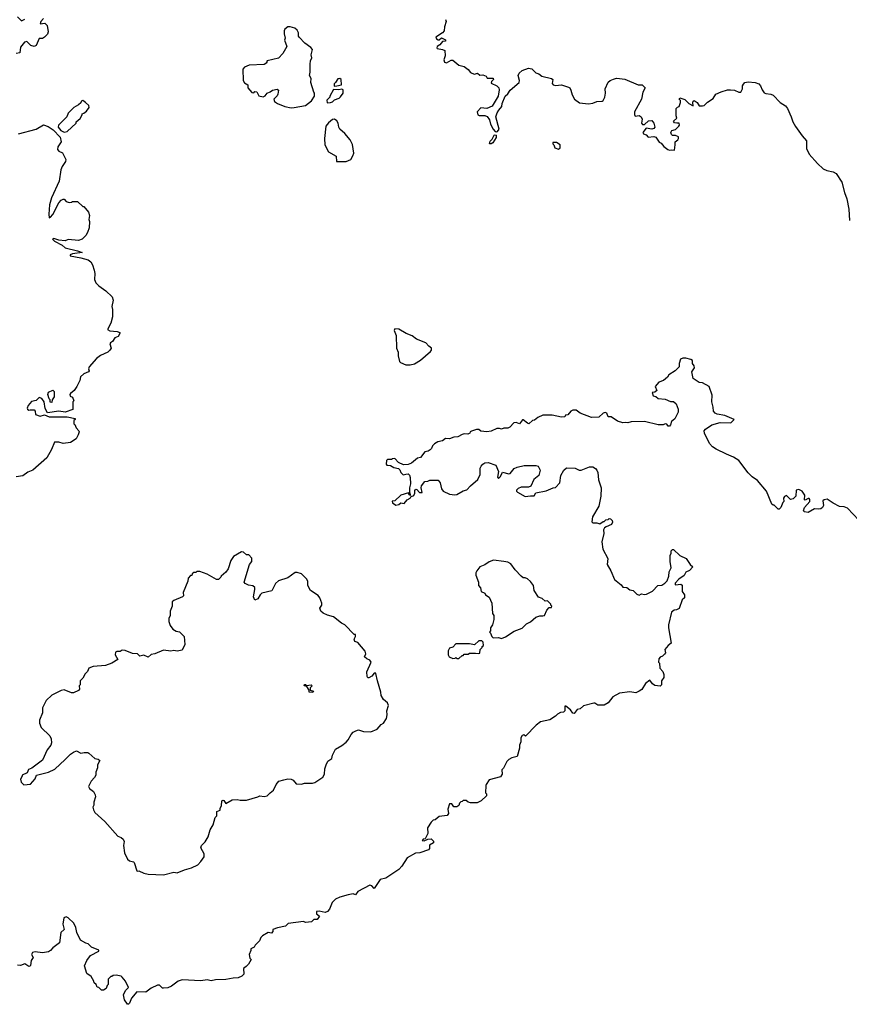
# Model space of a CAD drawing. Extents: x 1985742 to 2252716, y 78271 to 266492.
# Tile 23 of 250: x 2056606 to 2064611, y 146403 to 155902. Entities that reach past the tile are written whole.
import ezdxf

# ---------------------------------------------------------------- set-up
doc = ezdxf.new("R2010")
doc.units = 0

msp = doc.modelspace()

# ---------------------------------------------------------------- linework, layer by layer
at = {"layer": '0CON10XD'}
for points in [[(2056837.5, 155915), (2056811.2, 155885), (2056802.5, 155862.5), (2056847.5, 155867.5), (2056858.3, 155858.3), (2056870, 155845), (2056880, 155785), (2056876.1, 155763.9), (2056845, 155732.5), (2056825, 155722.5), (2056795, 155720), (2056766.7, 155653.3), (2056747, 155643), (2056715, 155652.5), (2056675, 155692.5), (2056653.6, 155686.4), (2056613, 155637), (2056608.3, 155581.7), (2056573, 155577)], [(2056585, 155930), (2056625, 155890), (2056655, 155907.5)], [(2060715.5, 155905), (2060720.6, 155885), (2060705.7, 155835), (2060702, 155795), (2060686.7, 155775), (2060622.5, 155735), (2060627, 155717), (2060645, 155706.7), (2060655, 155707.5), (2060675, 155726.7), (2060715, 155706.7), (2060715, 155693.8), (2060685, 155693.3), (2060672.5, 155677.5), (2060660.9, 155659.1), (2060635, 155642.5), (2060630.7, 155630.7), (2060635, 155623.8), (2060685.7, 155615.7), (2060707.5, 155605), (2060711.2, 155555), (2060700, 155515), (2060705, 155492.5), (2060725, 155486.7), (2060768.3, 155511.7), (2060785, 155511.2), (2060845, 155463.3), (2060895, 155452), (2060935, 155423.3), (2060955, 155393.3), (2060967.5, 155385), (2060995, 155376.7), (2061025, 155386.2), (2061045, 155368), (2061075, 155370), (2061107, 155357), (2061118.3, 155338.3), (2061175, 155337.5), (2061177.5, 155325), (2061157.5, 155305), (2061155, 155290), (2061211.2, 155265), (2061230, 155245), (2061232.9, 155225), (2061223.3, 155165), (2061165, 155066.7), (2061115, 155044.2), (2061055, 155052.5), (2061022, 155015), (2061026.1, 154986.1), (2061039.3, 154979.3), (2061095, 154976.7), (2061117.7, 154967.7), (2061138.8, 154935), (2061150, 154895), (2061175, 154847.5), (2061193.6, 154823.6), (2061205, 154820), (2061216.4, 154823.6), (2061233, 154847), (2061200, 154965), (2061212.5, 155005), (2061229.1, 155030.9), (2061256.9, 155065), (2061263.1, 155095), (2061292, 155165), (2061315, 155186), (2061338.6, 155221.4), (2061425, 155296.2), (2061429.5, 155315), (2061417.3, 155365), (2061424.4, 155385), (2061455, 155413.3), (2061515, 155434.4), (2061547, 155427), (2061585, 155389.2), (2061615, 155380), (2061645, 155358.2), (2061737.1, 155335), (2061749.4, 155325), (2061745.5, 155285.5), (2061755, 155273.1), (2061775, 155267.8), (2061835, 155272.5), (2061902.9, 155252.9), (2061914.2, 155244.2), (2061925, 155222.5), (2061936.1, 155176.1), (2061960, 155135), (2062009.3, 155099.3), (2062095, 155090), (2062135, 155096.7), (2062175, 155114), (2062225, 155116.7), (2062235.8, 155124.2), (2062252, 155155), (2062259.2, 155195), (2062257.1, 155235), (2062285, 155300), (2062304, 155316), (2062335, 155329.1), (2062365, 155337.3), (2062394.6, 155334.6), (2062445, 155328.5), (2062575, 155274.4), (2062612.5, 155275), (2062640, 155245), (2062617.6, 155202.4), (2062605.8, 155135), (2062538.6, 155015), (2062538, 154988), (2062545, 154972.5), (2062585, 154977.1), (2062602.5, 154965), (2062612.9, 154942.9), (2062607.5, 154905), (2062615, 154890), (2062635, 154890), (2062675, 154926.7), (2062705, 154930), (2062726.7, 154905), (2062733.3, 154865), (2062725.8, 154854.2), (2062705, 154846.2), (2062652.5, 154857.5), (2062620, 154815), (2062625, 154800), (2062650.7, 154790.7), (2062670.7, 154770.7), (2062725, 154775.8), (2062745, 154770), (2062775, 154722.5), (2062795, 154712.5), (2062820.7, 154680.7), (2062859.3, 154649.3), (2062875, 154642.5), (2062895, 154646.7), (2062925, 154642.5), (2062932.5, 154695), (2062930, 154725), (2062956.1, 154743.9), (2062962.5, 154755), (2062961.7, 154771.7), (2062935, 154783.8), (2062905, 154786.2), (2062894.4, 154794.4), (2062888, 154815), (2062897.7, 154832.3), (2062935, 154843.3), (2062966.7, 154875), (2062972.5, 154885), (2062970, 154905), (2062946.4, 154903.6), (2062925, 154907.5), (2062913.3, 154925), (2062947, 154953), (2062940, 154975), (2062940, 155045), (2062955, 155060), (2062970, 155065), (2062982.5, 155105), (2062981.7, 155121.7), (2062970, 155135), (2062975, 155150), (2063025, 155131.2), (2063062.7, 155092.7), (2063105, 155070), (2063101.2, 155105), (2063105, 155117.5), (2063115, 155123.8), (2063143.3, 155105), (2063161.7, 155071.7), (2063195, 155070), (2063210, 155075), (2063242.7, 155107.3), (2063298.9, 155141.1), (2063322.5, 155185), (2063375, 155207.8), (2063435, 155225.6), (2063465, 155226.7), (2063502.3, 155222.3), (2063545, 155202.5), (2063565, 155203.3), (2063580, 155235), (2063581.2, 155265), (2063588.8, 155281.2), (2063604.1, 155295.9), (2063635, 155302.2), (2063702.5, 155295), (2063736.7, 155285), (2063755.7, 155265.7), (2063770, 155225), (2063788.1, 155198.1), (2063805, 155190), (2063855, 155185.6), (2063876.2, 155175), (2063945, 155104.4), (2063995, 155072.5), (2064014.4, 155045), (2064051.2, 154965), (2064066.1, 154916.1), (2064092.3, 154872.3), (2064155, 154782.5), (2064197.5, 154735), (2064198.3, 154658.3), (2064222.5, 154605), (2064303.6, 154513.6), (2064360, 154465), (2064395, 154447.5), (2064455, 154433.3), (2064485, 154417.5), (2064540, 154335), (2064563.3, 154235), (2064586.7, 154175), (2064607.5, 154075), (2064612.5, 153965)], [(2059225, 155052), (2059255, 155054.2), (2059362.5, 155075), (2059421.7, 155118.3), (2059450, 155165), (2059450, 155195), (2059443, 155203), (2059416.7, 155295), (2059417.5, 155335), (2059403.3, 155363.3), (2059410, 155395), (2059408.8, 155475), (2059413.3, 155505), (2059426.1, 155533.9), (2059420, 155565), (2059432.5, 155615), (2059416.7, 155635), (2059356.7, 155675), (2059302.5, 155735), (2059296.7, 155745), (2059296.7, 155775), (2059285, 155800), (2059261.7, 155821.7), (2059215, 155832.5), (2059195, 155832.5), (2059165, 155810), (2059157.5, 155795), (2059156.7, 155765), (2059167.5, 155725), (2059162.5, 155705), (2059182.5, 155645), (2059143.8, 155575), (2059105, 155531.2), (2058995, 155506.7), (2058987.5, 155495), (2058990, 155485), (2058965, 155470), (2058820, 155465), (2058776.4, 155443.6), (2058760, 155425), (2058762.5, 155315), (2058775, 155292.5), (2058807.5, 155275), (2058807.5, 155245), (2058845, 155200), (2058865, 155197.5), (2058875, 155210), (2058895, 155207.5), (2058915, 155167.5), (2058955, 155158.8), (2058975, 155166.7), (2058995, 155193.3), (2059022.5, 155205), (2059045, 155223.8), (2059090.7, 155230.7), (2059103, 155223), (2059098, 155185), (2059091.2, 155168.8), (2059058.8, 155135), (2059065, 155112.5), (2059094.1, 155094.1), (2059165, 155066), (2059225, 155052)], [(2059641.7, 155261.7), (2059665, 155263.3), (2059710, 155275), (2059707.5, 155325), (2059695, 155336.7), (2059675, 155332.5), (2059652.5, 155295), (2059640, 155285), (2059641.7, 155261.7)], [(2059571.7, 155101.7), (2059605, 155102.5), (2059625, 155110), (2059645, 155130), (2059690, 155145), (2059703, 155157), (2059727, 155193), (2059727.5, 155225), (2059715, 155232.5), (2059685, 155226.7), (2059635, 155230), (2059600, 155165), (2059600, 155155), (2059570, 155125), (2059571.7, 155101.7)], [(2057035, 154817.5), (2057065, 154822.5), (2057150, 154905), (2057151.7, 154918.3), (2057189.3, 154950.7), (2057210, 154985), (2057210, 154995), (2057225, 155000), (2057249.3, 155020.7), (2057277.5, 155055), (2057272.5, 155075), (2057242.5, 155105), (2057215, 155122.5), (2057200, 155115), (2057195, 155100), (2057175, 155080), (2057130, 155055), (2057075, 155000), (2057060, 154965), (2056980, 154885), (2056977.5, 154865), (2057002.5, 154835), (2057035, 154817.5)], [(2059755, 154534.3), (2059801.2, 154555), (2059821.7, 154588.3), (2059828.8, 154615), (2059818.3, 154698.3), (2059794.1, 154744.1), (2059744, 154805), (2059695.6, 154845.6), (2059685.8, 154865), (2059680, 154905), (2059666.1, 154926.1), (2059645, 154942.5), (2059625, 154940), (2059585, 154908.8), (2059561.2, 154875), (2059546, 154755), (2059549.2, 154695), (2059585, 154626.2), (2059660, 154585), (2059663.8, 154535), (2059755, 154534.3)], [(2056595, 154802), (2056765.8, 154845), (2056835, 154888.8), (2056881.3, 154871.3), (2056930.3, 154840.3), (2056998.3, 154768.3), (2057006.7, 154725), (2056974, 154675), (2056971.7, 154651.7), (2056985, 154632.5), (2057018.3, 154618.3), (2057050, 154555), (2057046.7, 154535), (2057015, 154487.5), (2057003.8, 154455), (2056986, 154345), (2056912.5, 154185), (2056894, 154115), (2056886.7, 154025), (2056891.7, 153991.7), (2056905, 153997.5), (2056925.9, 154024.1), (2056983.6, 154136.4), (2057005, 154162.5), (2057025, 154170), (2057035, 154170), (2057055, 154150), (2057085, 154140), (2057107, 154143), (2057115, 154150), (2057165, 154150), (2057215, 154100), (2057225, 154100), (2057270, 154045), (2057280, 154015), (2057272.5, 153975), (2057280, 153955), (2057277.5, 153895), (2057261.7, 153848.3), (2057245, 153820), (2057210, 153785), (2057175, 153772.5), (2057075, 153782.5), (2057045, 153770), (2056985, 153776.7), (2056935, 153792.5), (2056922.5, 153785), (2056943.3, 153765), (2057015, 153727.1), (2057045, 153700.4), (2057165, 153673.8), (2057210, 153655), (2057115, 153642), (2057092.5, 153635), (2057092.5, 153625), (2057196.4, 153606.4), (2057266.7, 153585), (2057293.8, 153565), (2057308.8, 153538.8), (2057326, 153485), (2057331.2, 153455), (2057328.8, 153395), (2057340, 153365), (2057368.8, 153335), (2057437.8, 153287.8), (2057498, 153228), (2057506.7, 153195), (2057496.7, 153135), (2057501.1, 153105), (2057502, 153035), (2057485.6, 152975), (2057453.3, 152915), (2057475, 152901.5), (2057547.5, 152895), (2057572.5, 152885), (2057573.3, 152875), (2057555, 152847.5), (2057525, 152832.5), (2057503, 152797), (2057482.5, 152785), (2057477.5, 152775), (2057487.5, 152732.5), (2057477.5, 152715), (2057455.7, 152694.3), (2057385, 152663.8), (2057348, 152635), (2057276, 152555), (2057270, 152535), (2057276.7, 152515), (2057270, 152505), (2057225, 152486.7), (2057191.7, 152458.3), (2057185, 152420), (2057157.5, 152365), (2057132.5, 152325), (2057095, 152297.5), (2057090, 152285), (2057091.7, 152271.7), (2057115, 152260), (2057130, 152225), (2057120, 152215), (2057118.3, 152141.7), (2057045.5, 152114.5), (2056985, 152125.7), (2056875, 152111.2), (2056851.7, 152151.7), (2056843.3, 152215), (2056818.6, 152248.6), (2056795, 152257.5), (2056765, 152230), (2056721.7, 152218.3), (2056689.5, 152180.5), (2056679.2, 152155), (2056681.2, 152145), (2056695, 152136), (2056708.8, 152138.8), (2056745, 152138), (2056756.7, 152125), (2056760, 152095), (2056805, 152076), (2056845, 152088.8), (2056890.5, 152070.5), (2057065, 152070), (2057140, 152055), (2057140, 152045), (2057130, 152035), (2057130, 152005), (2057138.3, 151998.3), (2057150, 151965), (2057177.5, 151935), (2057180, 151925), (2057171.7, 151898.3), (2057150, 151860), (2057097, 151823), (2057025, 151812.5), (2056985, 151827.5), (2056943.3, 151826.7), (2056913.6, 151756.4), (2056867.5, 151675), (2056733, 151557), (2056683.9, 151536.1), (2056637, 151503), (2056573, 151493)], [(2061155, 154703.3), (2061140, 154705), (2061145, 154730), (2061165, 154750), (2061185, 154787.5), (2061195, 154792.5), (2061205, 154787.5), (2061203.8, 154765), (2061172.5, 154715), (2061155, 154703.3)], [(2061805, 154652.5), (2061820, 154665), (2061820, 154695), (2061785, 154717.5), (2061751.7, 154718.3), (2061750, 154705), (2061760, 154695), (2061770, 154665), (2061805, 154652.5)], [(2060375, 152572.5), (2060415, 152582.5), (2060475, 152617.5), (2060569.3, 152700.7), (2060580, 152715), (2060580, 152735), (2060555, 152752.5), (2060525, 152786), (2060435, 152820), (2060392.7, 152852.7), (2060336, 152876), (2060265, 152917.5), (2060225, 152920), (2060220, 152905), (2060237.5, 152855), (2060243.3, 152735), (2060257.5, 152695), (2060258.3, 152658.3), (2060272.5, 152605), (2060280, 152595), (2060333, 152573), (2060375, 152572.5)], [(2064702.5, 151075), (2064595, 151190), (2064561.7, 151201.7), (2064515, 151207.5), (2064455, 151237.5), (2064396.4, 151276.4), (2064368.3, 151271.7), (2064355, 151260), (2064363, 151217), (2064352.5, 151195), (2064336.1, 151183.9), (2064315, 151178.8), (2064275, 151184), (2064215, 151146.9), (2064180, 151155), (2064170, 151165), (2064178, 151195), (2064230, 151255), (2064231.2, 151275), (2064225, 151283.3), (2064215, 151283.8), (2064185, 151267.5), (2064180, 151270), (2064183.3, 151315), (2064155, 151352.5), (2064125, 151370), (2064100, 151365), (2064096.7, 151305), (2064070.7, 151279.3), (2064043.9, 151273.9), (2064005, 151312.5), (2063987, 151303), (2063977.5, 151285), (2063980, 151255), (2063970, 151245), (2063950, 151195), (2063935, 151180), (2063925, 151180), (2063885, 151220), (2063875, 151220), (2063865, 151230), (2063812.5, 151355), (2063725, 151456.7), (2063675, 151491.2), (2063635, 151530), (2063545, 151650), (2063495, 151683.3), (2063425, 151710), (2063325, 151760), (2063292.3, 151782.3), (2063262.5, 151815), (2063212.5, 151915), (2063210, 151935), (2063225, 151952.5), (2063285, 151993.3), (2063365, 152016.2), (2063467, 152013), (2063500, 152045), (2063410, 152085), (2063335, 152096.2), (2063316.1, 152106.1), (2063300, 152125), (2063297.5, 152165), (2063283.3, 152215), (2063289.3, 152279.3), (2063257.5, 152365), (2063195, 152397.5), (2063163, 152403), (2063105, 152440), (2063090.8, 152505), (2063117.6, 152542.4), (2063114.4, 152564.4), (2063096.7, 152585), (2063097.5, 152615), (2063083.6, 152623.6), (2063035, 152637.5), (2063005, 152637.5), (2062981.7, 152628.3), (2062970, 152585), (2062970, 152555), (2062930, 152515), (2062870, 152475), (2062856.4, 152453.6), (2062818.8, 152421.2), (2062772.5, 152405), (2062737.5, 152365), (2062752.5, 152325), (2062735, 152307.5), (2062710, 152305), (2062720, 152275), (2062745, 152267.5), (2062768.3, 152248.3), (2062835, 152242.5), (2062885, 152220), (2062915, 152217.5), (2062940, 152195), (2062960, 152145), (2062960, 152115), (2062928.8, 152051.2), (2062896.7, 152025), (2062886.7, 151995), (2062875, 151980), (2062865, 151980), (2062851.7, 152001.7), (2062835, 152002.5), (2062815, 151992.5), (2062767, 151993), (2062635, 152026.7), (2062505, 152022.5), (2062475, 152012.5), (2062455, 152017.5), (2062425, 152012.5), (2062375, 152030), (2062315, 152070), (2062285, 152070), (2062270, 152105), (2062255, 152112), (2062236.2, 152105), (2062195, 152068.1), (2062125, 152065.6), (2062015, 152105.6), (2061975, 152134), (2061944.1, 152135.9), (2061923, 152127), (2061895, 152090), (2061871.7, 152088.3), (2061865, 152070), (2061835, 152067.5), (2061745, 152086.2), (2061655, 152087.5), (2061605, 152063.3), (2061575, 152040), (2061553, 152037), (2061520, 152005), (2061505, 152008.8), (2061465, 152042.5), (2061458.3, 152041.7), (2061430, 152005), (2061395.9, 152015.9), (2061375, 152013.8), (2061335, 151972.5), (2061315, 151961.2), (2061279.3, 151960.7), (2061255, 151952.5), (2061235, 151960), (2061211.7, 151958.3), (2061155.7, 151934.3), (2061115, 151927.5), (2061055, 151934.2), (2061035, 151948), (2061015, 151948.8), (2060965, 151932.5), (2060952.5, 151925), (2060950, 151915), (2060930, 151905), (2060895, 151906.7), (2060875, 151901.2), (2060835, 151876.7), (2060795, 151874), (2060755, 151858), (2060715, 151862.5), (2060685, 151840), (2060640.5, 151829.5), (2060609.3, 151810.7), (2060589.3, 151790.7), (2060580, 151765), (2060567.7, 151752.3), (2060549.2, 151740.8), (2060515, 151733.3), (2060475, 151678.8), (2060445, 151673.3), (2060387.3, 151622.7), (2060355, 151610), (2060308.3, 151608.3), (2060261.7, 151631.7), (2060225, 151667.5), (2060203, 151667), (2060195, 151660), (2060155, 151660), (2060145, 151650), (2060142.5, 151615), (2060150, 151605), (2060185, 151602.5), (2060215, 151583.8), (2060262.5, 151572.5), (2060275, 151560), (2060283.9, 151533.9), (2060305, 151510), (2060330.7, 151519.3), (2060355, 151520), (2060367.7, 151507.7), (2060373, 151487), (2060376.2, 151425), (2060367.5, 151387.5), (2060367.5, 151345), (2060378.3, 151311.7), (2060365, 151320), (2060357.5, 151337.5), (2060283.9, 151316.1), (2060225, 151260), (2060201.7, 151258.3), (2060205, 151240), (2060235, 151220), (2060265, 151226.7), (2060285, 151240), (2060317.5, 151235), (2060345, 151268.8), (2060372.5, 151285), (2060381.7, 151298.3), (2060409.3, 151310.7), (2060420, 151335), (2060418.3, 151361.7), (2060428.3, 151371.7), (2060439.3, 151369.3), (2060465, 151340), (2060488.3, 151341.7), (2060480, 151385), (2060483.9, 151406.1), (2060515, 151446.7), (2060545, 151450), (2060565, 151460), (2060645, 151458.8), (2060665, 151433.3), (2060675.6, 151375.6), (2060693.7, 151353.7), (2060755, 151323.5), (2060805, 151317.5), (2060825, 151321.2), (2060885, 151358.6), (2060921.7, 151368.3), (2060955, 151406), (2061028, 151465), (2061050.8, 151515), (2061050.8, 151575), (2061058.8, 151595), (2061076.7, 151615)], [(2056915, 152210), (2056901.7, 152211.7), (2056900, 152235), (2056890, 152245), (2056876.7, 152285), (2056885, 152307.5), (2056925, 152327.5), (2056937.5, 152315), (2056937.5, 152265), (2056920, 152235), (2056915, 152210)], [(2061076.7, 151615), (2061095, 151628.8), (2061125, 151630), (2061200, 151605), (2061227.5, 151545), (2061217.5, 151487.5), (2061225, 151477.5), (2061245.8, 151495), (2061263.3, 151536.7), (2061325, 151520), (2061340, 151525), (2061378.8, 151571.2), (2061405, 151585.8), (2061475, 151600.8), (2061585, 151602), (2061607.5, 151595), (2061628.8, 151555), (2061616.7, 151505), (2061567.5, 151465), (2061536.7, 151403.3), (2061515, 151392.5), (2061445, 151392.5), (2061415, 151380), (2061400, 151365), (2061400, 151355), (2061410, 151345), (2061485, 151302), (2061535, 151310), (2061571.7, 151308.3), (2061585, 151337.5), (2061685, 151357.5), (2061755, 151387.5), (2061775, 151390), (2061817.5, 151435), (2061827.1, 151505), (2061856, 151555), (2061882.4, 151577.6), (2061965, 151575.6), (2062005.8, 151555.8), (2062025, 151557.1), (2062105, 151588.8), (2062137.5, 151587.5), (2062162, 151572), (2062176.7, 151555), (2062183.3, 151535), (2062191.7, 151461.7), (2062216.2, 151385), (2062213.6, 151306.4), (2062195, 151210), (2062133.3, 151105), (2062128.3, 151058.3), (2062135, 151050), (2062175, 151050), (2062205, 151040), (2062235, 151060), (2062245, 151060), (2062263, 151077), (2062285, 151080), (2062295, 151090), (2062308.3, 151088.3), (2062321.7, 151071.7), (2062327.5, 151055), (2062316.4, 151033.6), (2062265, 151010), (2062250, 151000), (2062238.3, 150981.7), (2062241.2, 150945), (2062222.5, 150865), (2062234.5, 150794.5), (2062281.2, 150705), (2062273.3, 150645), (2062310, 150585), (2062345, 150502.5), (2062409.5, 150449.5), (2062425, 150427.5), (2062465, 150423.8), (2062495, 150402), (2062525, 150394), (2062559.7, 150359.7), (2062585, 150350), (2062605, 150362.5), (2062635, 150357.5), (2062655, 150361.2), (2062710.7, 150389.3), (2062765, 150443.3), (2062801.7, 150448.3), (2062830, 150465), (2062855, 150490), (2062868.8, 150535), (2062873.8, 150575), (2062893.3, 150615), (2062883.3, 150675), (2062883, 150733), (2062892.5, 150755), (2062893, 150777), (2062905, 150790), (2062915, 150790), (2062975, 150733.3), (2063036.7, 150705), (2063077, 150647), (2063100, 150625), (2063070.5, 150589.5), (2063035, 150571.2), (2063018.7, 150541.3), (2062967.5, 150505), (2062932.5, 150465), (2062930, 150455), (2062935, 150450), (2062985, 150457.5), (2062998.3, 150448.3), (2063000, 150385), (2063020, 150355), (2063020, 150325), (2063000, 150305), (2062969.3, 150220.7), (2062945, 150207.5), (2062920, 150205), (2062896.7, 150185), (2062867.5, 150065), (2062867.5, 150035), (2062891.7, 149888.3), (2062863.8, 149865), (2062832.5, 149825), (2062836.7, 149795), (2062829.3, 149780.7), (2062808.3, 149761.7), (2062787, 149753), (2062772.5, 149735), (2062770, 149705), (2062780, 149695), (2062782.5, 149645), (2062812.5, 149615), (2062820, 149585), (2062820, 149555), (2062800, 149525), (2062797.5, 149485), (2062785, 149472.5), (2062735, 149477.5), (2062712.5, 149495), (2062685, 149530), (2062645, 149497.5), (2062609.5, 149440.5), (2062582.5, 149425), (2062550.7, 149409.3), (2062495, 149418.8), (2062395, 149406.7), (2062330.8, 149369.2), (2062285, 149312.5), (2062245, 149290), (2062185, 149290), (2062155, 149307.5), (2062145, 149307.5), (2062047.7, 149282.3), (2062015.7, 149254.3), (2061983.9, 149246.1), (2061955, 149210), (2061943, 149213), (2061921.2, 149245), (2061875, 149278.8), (2061865, 149280), (2061865.8, 149235), (2061855, 149222.5), (2061825, 149217.5), (2061795, 149202.5), (2061775, 149182.5), (2061721.7, 149148.3), (2061633, 149127), (2061590, 149095), (2061488.3, 148991.7), (2061471.7, 149001.7), (2061455, 148997.5), (2061442.5, 148975), (2061442, 148935), (2061428, 148905), (2061429.2, 148875), (2061405, 148792.5), (2061355, 148780), (2061327.5, 148765), (2061307.5, 148745), (2061275, 148680), (2061260, 148665), (2061262.5, 148625), (2061245, 148597.5), (2061135, 148567.5), (2061107.5, 148525), (2061102.5, 148515), (2061100, 148445), (2061110, 148435), (2061110, 148415), (2061060, 148365), (2061021.7, 148348.3), (2060955, 148347.5), (2060933, 148353), (2060915, 148370), (2060885, 148370), (2060875, 148360), (2060861.7, 148358.3), (2060850, 148345), (2060845, 148320), (2060825, 148310), (2060795, 148310), (2060776.2, 148336.2), (2060755, 148336.2), (2060738.8, 148285), (2060743.3, 148245), (2060732.5, 148225), (2060655, 148213.8), (2060615, 148183.3), (2060595, 148180), (2060575, 148160), (2060542.5, 148105), (2060545, 148050), (2060519.3, 148000.7), (2060500, 147995), (2060490, 147985), (2060509.3, 147980.7), (2060543, 147997), (2060575, 148000), (2060598.3, 147978.3), (2060598.3, 147961.7), (2060561.7, 147938.3), (2060560, 147905), (2060550, 147895), (2060466.4, 147863.6), (2060425, 147862.5), (2060345, 147817.5), (2060293.6, 147736.4), (2060265.9, 147704.1), (2060138.8, 147621.2), (2060083.5, 147606.5), (2060025, 147520), (2060002.5, 147545), (2059985, 147552.5), (2059869.3, 147490.7), (2059845, 147460), (2059825, 147470), (2059775, 147460), (2059695, 147437.5), (2059653.6, 147416.4), (2059622.5, 147385), (2059595, 147320), (2059575, 147297.5), (2059555, 147290), (2059495, 147303.3), (2059471.7, 147298.3), (2059470, 147275), (2059500, 147255), (2059475, 147220), (2059445, 147220), (2059421.7, 147198.3), (2059365, 147192.5), (2059345, 147202.5), (2059198.3, 147181.7), (2059171.7, 147158.3), (2059095, 147142.5), (2059050, 147125), (2059047.5, 147105), (2059035, 147090), (2059005, 147097.5), (2058950, 147065), (2058933, 147047), (2058920, 147015), (2058877.5, 146975), (2058870, 146955), (2058835, 146940), (2058837, 146923), (2058820, 146885), (2058828.3, 146848.3), (2058840, 146835), (2058815, 146790), (2058793, 146767), (2058765, 146750), (2058767.5, 146695), (2058750, 146675), (2058715, 146660), (2058667, 146657), (2058595, 146641.2), (2058495, 146638), (2058455, 146630), (2058415, 146638.8), (2058355, 146630), (2058175, 146640.8), (2058136.7, 146625), (2058070.8, 146579.2), (2058035, 146563.3), (2057995, 146558.8), (2057985, 146560), (2057955, 146586.7), (2057935, 146588.8), (2057875, 146558.8), (2057825, 146519.2), (2057735, 146523.3), (2057685, 146461.2), (2057664.6, 146415.4), (2057655, 146403.3), (2057645, 146403.3), (2057616.5, 146445), (2057608.8, 146495), (2057626, 146535), (2057656.4, 146566.4), (2057628, 146625), (2057596, 146665), (2057585, 146673.8), (2057536.7, 146683.3), (2057508.3, 146681.7), (2057495, 146670), (2057485, 146670), (2057460, 146645), (2057460, 146595), (2057450, 146585), (2057440, 146555), (2057415, 146540), (2057395, 146540), (2057370, 146565), (2057355, 146570), (2057343, 146593), (2057325, 146610), (2057322.5, 146625), (2057295, 146670), (2057255, 146700), (2057232.5, 146775), (2057253.9, 146826.1), (2057290, 146875), (2057370, 146915), (2057370, 146925), (2057300, 146955), (2057267, 146987), (2057245, 146992.5), (2057193.6, 147023.6), (2057157.5, 147095), (2057147.5, 147145), (2057127.5, 147185), (2057075, 147237.5), (2057055, 147247.5), (2057033, 147237), (2057021.2, 147175), (2057036.4, 147126.4), (2057002.5, 147095), (2056990, 146995), (2056925, 146948), (2056905, 146922), (2056885, 146910), (2056825, 146900.8), (2056755, 146910.6), (2056728.3, 146901.7), (2056721.2, 146885), (2056736.4, 146853.6), (2056717.5, 146825), (2056711.7, 146778.3), (2056705, 146770), (2056695, 146767.5), (2056655, 146792.5), (2056615, 146779.2), (2056585, 146782)], [(2057995, 147654), (2058095, 147677.5), (2058125, 147673.3), (2058195, 147701.2), (2058265, 147720), (2058325, 147747.5), (2058355, 147780), (2058387.5, 147825), (2058387.5, 147855), (2058353.6, 147913.6), (2058360, 147935), (2058395, 147970), (2058425, 148017.5), (2058444.2, 148085.8), (2058472.5, 148135), (2058492.5, 148205), (2058507, 148223), (2058510, 148265), (2058540, 148275), (2058540, 148295), (2058553, 148317), (2058557.5, 148365), (2058565, 148372.5), (2058575, 148370), (2058595, 148340), (2058655, 148376.7), (2058705, 148380), (2058735, 148373.3), (2058795, 148373.3), (2058905, 148403.8), (2058925, 148416.2), (2058965, 148406.7), (2058995, 148413.3), (2059022.5, 148445), (2059055, 148470), (2059080, 148525), (2059107.5, 148555), (2059155, 148570), (2059195, 148577.5), (2059225, 148575.8), (2059245, 148564.2), (2059275, 148530.8), (2059325, 148526.7), (2059355, 148537.5), (2059433, 148537), (2059455, 148543.3), (2059532.5, 148595), (2059547, 148623), (2059550, 148675), (2059562.5, 148715), (2059580.7, 148749.3), (2059617.5, 148775), (2059623.6, 148806.4), (2059653.3, 148865), (2059715, 148900), (2059755, 148932.5), (2059776.1, 148953.9), (2059805, 149007.5), (2059825, 149027.5), (2059849.3, 149040.7), (2059875, 149050), (2059925, 149036.7), (2059995, 149033.3), (2060055, 149057.5), (2060095, 149102.5), (2060117.5, 149115), (2060145, 149160), (2060153, 149197), (2060150, 149235), (2060163.8, 149285), (2060155, 149312.5), (2060117.5, 149345), (2060093.6, 149383.6), (2060092.5, 149415), (2060057.5, 149525), (2060042.5, 149595), (2060035, 149600), (2060025, 149596.7), (2060005, 149567.5), (2059975, 149552.5), (2059965, 149552.5), (2059957.5, 149565), (2059955, 149610), (2059996.2, 149705), (2059985, 149723.3), (2059955, 149736.2), (2059932.5, 149755), (2059946.7, 149785), (2059940.7, 149810.7), (2059870, 149895), (2059840, 149905), (2059833.3, 149925), (2059847, 149953), (2059845, 149970), (2059835, 149970), (2059742.5, 150065), (2059711.7, 150081.7), (2059635, 150142.5), (2059575, 150157.5), (2059535, 150176.7), (2059512.5, 150195), (2059501.2, 150225), (2059521.2, 150255), (2059523, 150273), (2059502.5, 150325), (2059485, 150347.5), (2059412.5, 150395), (2059386.7, 150445), (2059387, 150483), (2059377.5, 150505), (2059325, 150557.5), (2059285, 150570), (2059265, 150570), (2059195, 150516.7), (2059105, 150488.8), (2059075, 150463.3), (2059037.9, 150392.1), (2058941.7, 150368.3), (2058925.9, 150354.1), (2058902.5, 150315), (2058875, 150303.3), (2058861.2, 150335), (2058876, 150405), (2058873.6, 150423.6), (2058855, 150440), (2058815, 150445.8), (2058782, 150462), (2058772.5, 150475), (2058823, 150647), (2058847.5, 150675), (2058847, 150707), (2058818.3, 150738.3), (2058795, 150740), (2058767, 150767), (2058745, 150770), (2058670, 150725), (2058642.5, 150685), (2058616.7, 150605), (2058595, 150572.5), (2058550, 150535), (2058546.4, 150523.6), (2058525, 150502.5), (2058505, 150503.3), (2058415, 150552.5), (2058345, 150580), (2058315, 150580), (2058305, 150570), (2058285, 150570), (2058270, 150555), (2058268.3, 150541.7), (2058255, 150540), (2058232.5, 150515), (2058227.5, 150485), (2058182.5, 150375), (2058187.5, 150345), (2058177.5, 150335), (2058095, 150300), (2058078.8, 150285), (2058076.2, 150245), (2058058.8, 150195), (2058056.7, 150155), (2058046.7, 150125), (2058046.7, 150095), (2058059.3, 150059.3), (2058083.6, 150023.6), (2058115, 150002.5), (2058147, 149997), (2058191.7, 149951.7), (2058200, 149875), (2058175, 149820), (2058125, 149810), (2058095, 149817.5), (2058065, 149810), (2057995, 149820), (2057910, 149785), (2057875, 149777.5), (2057845, 149752.5), (2057805, 149770.8), (2057765, 149763.3), (2057743.3, 149783.3), (2057695, 149788), (2057625, 149816.2), (2057595, 149818.8), (2057575, 149806.7), (2057545, 149807.5), (2057530.6, 149799.4), (2057526, 149775), (2057551.7, 149728.3), (2057496.1, 149693.9), (2057435, 149671.2), (2057315, 149662.5), (2057272.5, 149645), (2057260, 149615), (2057237, 149593), (2057215, 149550), (2057190, 149525), (2057190, 149485), (2057180, 149475), (2057182.5, 149445), (2057175, 149430), (2057125, 149407.5), (2057105, 149407.5), (2057035, 149436.7), (2057005, 149430), (2056915, 149386.7), (2056862.5, 149335), (2056827.5, 149265), (2056826.2, 149215), (2056796.7, 149145), (2056796.7, 149115), (2056815, 149072.5), (2056897.5, 148995), (2056910, 148965), (2056912.5, 148925), (2056907.5, 148905), (2056871.7, 148858.3), (2056825, 148757.5), (2056725, 148680), (2056690.7, 148669.3), (2056680, 148635), (2056630, 148615), (2056630, 148605), (2056612.5, 148575), (2056620, 148545), (2056645, 148520), (2056711.7, 148528.3), (2056755, 148580), (2056770, 148615), (2056885, 148643.3), (2056945, 148673.3), (2057045.9, 148764.1), (2057095, 148817.5), (2057123.9, 148836.1), (2057155, 148850), (2057195, 148827.5), (2057228.3, 148831.7), (2057265, 148832.5), (2057275, 148827.5), (2057330, 148775), (2057365, 148767.5), (2057380, 148755), (2057357.5, 148715), (2057357.5, 148685), (2057341.7, 148641.7), (2057340, 148615), (2057328.3, 148591.7), (2057296.7, 148555), (2057271.2, 148505), (2057280, 148485), (2057317.5, 148455), (2057333, 148423), (2057336.7, 148405), (2057322.5, 148355), (2057322.5, 148325), (2057313.3, 148305), (2057318.3, 148278.3), (2057332.5, 148255), (2057427.7, 148167.7), (2057552.5, 148025), (2057585, 148013.3), (2057605, 147997.5), (2057613.3, 147975), (2057608.8, 147935), (2057616.2, 147865), (2057645, 147802.5), (2057666.1, 147786.1), (2057705, 147777.5), (2057710.5, 147770.5), (2057735, 147692.5), (2057745, 147687.5), (2057755, 147692.5), (2057805, 147667.5), (2057845, 147657.5), (2057995, 147654)], [(2061255, 149932.5), (2061295, 149947.5), (2061376.4, 150003.6), (2061455, 150032.5), (2061495, 150072.5), (2061535, 150092.5), (2061585, 150137.5), (2061625, 150152.5), (2061655, 150150), (2061670, 150155), (2061692.5, 150205), (2061715, 150230), (2061738.3, 150231.7), (2061740, 150245), (2061730, 150255), (2061730, 150265), (2061700, 150295), (2061675, 150292.5), (2061648.3, 150318.3), (2061611.4, 150331.4), (2061572, 150395), (2061563.3, 150445), (2061535, 150482.5), (2061505, 150507.5), (2061485, 150516.7), (2061465, 150517.5), (2061445, 150532.5), (2061387.5, 150595), (2061345, 150652.5), (2061315, 150667.5), (2061276.4, 150676.4), (2061177, 150687), (2061135, 150672.5), (2061095, 150642.5), (2061047, 150623), (2061017.5, 150585), (2061007.5, 150565), (2061007.5, 150545), (2061032.5, 150475), (2061032.5, 150445), (2061051.7, 150421.7), (2061060, 150385), (2061095, 150370), (2061100, 150355), (2061135, 150330), (2061163, 150273), (2061167.5, 150175), (2061180, 150155), (2061180, 150115), (2061167, 150063), (2061150, 150035), (2061150, 150005), (2061140, 149995), (2061150, 149985), (2061161.7, 149951.7), (2061175, 149940), (2061225, 149942.5), (2061255, 149932.5)], [(2060845, 149740), (2060875, 149770), (2060885, 149770), (2060895, 149780), (2060935, 149780), (2060945, 149790), (2061005, 149792.5), (2061035, 149787.5), (2061045, 149792.5), (2061050, 149825), (2061070, 149845), (2061070, 149855), (2061080, 149865), (2061078.3, 149898.3), (2061065, 149910), (2061035, 149910), (2060995, 149872.5), (2060945, 149880), (2060815, 149880), (2060785, 149850), (2060755, 149840), (2060740, 149815), (2060740, 149775), (2060750, 149755), (2060785, 149740), (2060807.5, 149742.5), (2060815, 149750), (2060825, 149740), (2060845, 149740)], [(2059435, 149412.5), (2059400, 149415), (2059400, 149435), (2059378.3, 149468.3), (2059350, 149475), (2059355, 149490), (2059365, 149490), (2059375, 149480), (2059420, 149485), (2059427.5, 149475), (2059410, 149455), (2059410, 149435), (2059440, 149425), (2059435, 149412.5)]]:
    msp.add_lwpolyline(points, dxfattribs=at)

doc.saveas('drawing.dxf')
